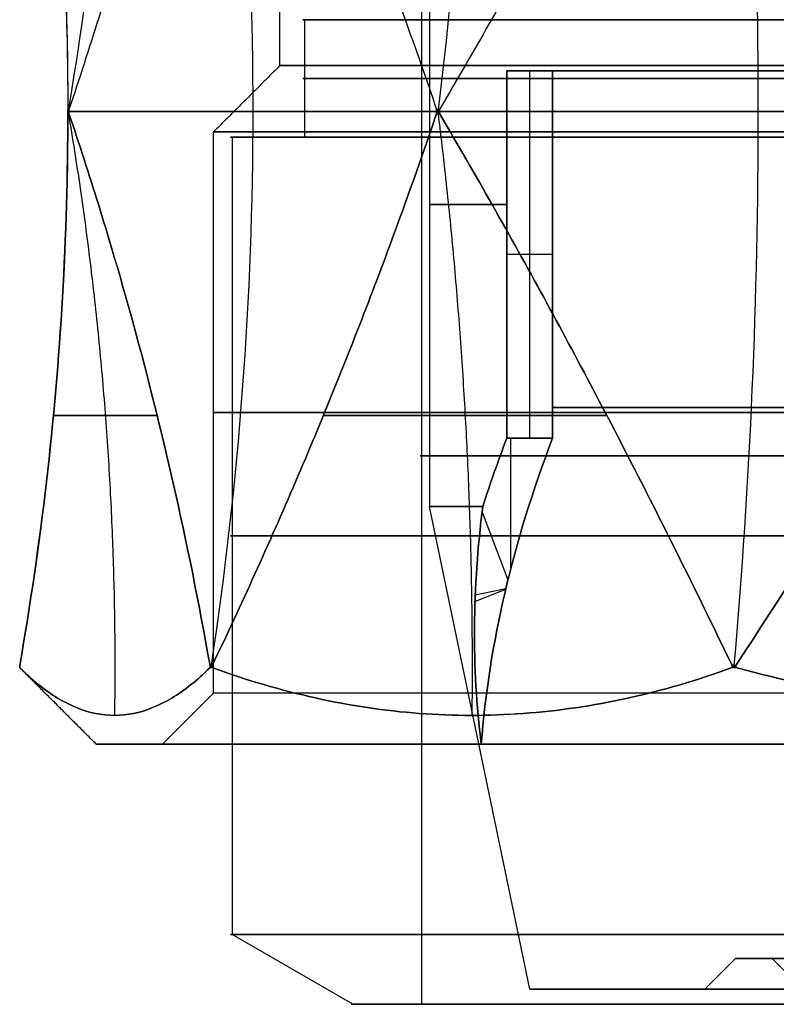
# Model space of a CAD drawing. Header units: centimetres. Extents: x -3.6 to 3.6, y -2.3 to 5.7.
# Tile 2 of 256: x -1.4 to -0.66, y -2.26 to -1.29. Entities that reach past the tile are written whole.
import ezdxf

# ---------------------------------------------------------------- set-up
doc = ezdxf.new("R2010")
doc.units = ezdxf.units.CM
doc.layers.add('Default', color=7, linetype='Continuous', true_color=0x000000)

# ---------------------------------------------------------------- blocks, each defined once
blk = doc.blocks.new('1239X20')
at = {"layer": 'Default'}
for p, q in [((-13.5283, 6.2, 3.6035), (-13.5283, 6.2, -3.6035)), ((-13.5176, 6.2, -3.6434), (-9.9141, 6.2, -9.8849)), ((-9.9141, 6.2, 9.8849), (-13.5176, 6.2, 3.6434)), ((-9.8849, 6.2, -9.9141), (-3.6434, 6.2, -13.5176)), ((-3.6434, 6.2, 13.5176), (-9.8849, 6.2, 9.9141)), ((-14, 0.7691), (-14, 0.75)), ((-12.6, 0), (-13.25, 0))]:
    blk.add_line(p, q, dxfattribs=at)
at = {"layer": 'Default', "extrusion": (0.258819, 0, -0.965926)}
blk.add_arc((11.65, -45.0283, 0), 31.5, 80.07215, 99.92785, dxfattribs=at)
at = {"layer": 'Default', "extrusion": (-0.258819, 0, -0.965926)}
blk.add_arc((-11.65, 45.0283), 31.5, 260.07215, 279.92785, dxfattribs=at)
at = {"layer": 'Default', "extrusion": (0.707107, 0, -0.707107)}
blk.add_arc((11.65, -45.0283), 31.5, 80.07215, 99.92785, dxfattribs=at)
at = {"layer": 'Default', "extrusion": (-0.707107, 0, -0.707107)}
blk.add_arc((-11.65, 45.0283), 31.5, 260.07215, 279.92785, dxfattribs=at)
at = {"layer": 'Default', "extrusion": (0, 0, -1)}
blk.add_arc((45.0283, 6.2), 31.5, 170.07199, 189.92801, dxfattribs=at)
at = {"layer": 'Default', "extrusion": (0.5, 0, -0.866025)}
blk.add_arc((6.2, -45.0283), 31.5, 80.07215, 99.92785, dxfattribs=at)
at = {"layer": 'Default', "extrusion": (-0.5, 0, -0.866025)}
blk.add_arc((-6.2, 45.0283), 31.5, 260.07215, 279.92785, dxfattribs=at)
at = {"layer": 'Default', "extrusion": (0.866025, 0, -0.5)}
blk.add_arc((6.2, -45.0283), 31.5, 80.07215, 99.92785, dxfattribs=at)
at = {"layer": 'Default', "extrusion": (-0.866025, 0, -0.5)}
blk.add_arc((-6.2, 45.0283), 31.5, 260.07215, 279.92785, dxfattribs=at)
at = {"layer": 'Default', "extrusion": (0, 1, 0)}
for centre, radius, start, end in [((0, 0, 6.65), 11.45, 180, 0), ((0, 0, 6.65), 11.45, 0, 180), ((0, 0, 6), 12.1, 0, 180), ((0, 0, 6), 12.1, 180, 0), ((0, 0, 0.75), 14, 29.91548, 30.08452), ((0, 0, 0.75), 14, 59.91548, 60.08452), ((0, 0, 0.5), 12.1, 180, 0), ((0, 0), 12.6, 180, 360), ((0, 0), 12.6, 0, 180)]:
    blk.add_arc(centre, radius, start, end, dxfattribs=at)
at = {"layer": 'Default', "extrusion": (0, -1, 0)}
for centre, radius, start, end in [((0, 0, -3.25), 12.1, 180, 0), ((0, 0, -3.25), 12.1, 0, 180), ((0, 0, -0.7596), 14, 179.91543, 180.08457), ((0, 0, -0.75), 14, 209.91548, 210.08452), ((0, 0, -0.75), 14, 239.91548, 240.08452), ((0, 0, -0.5), 12.1, 0, 180), ((0, 0), 13.25, 180, 0), ((0, 0), 13.25, 0, 180)]:
    blk.add_arc(centre, radius, start, end, dxfattribs=at)
at = {"layer": 'Default', "extrusion": (-9.13765e-06, -1, -1.34896e-08)}
blk.add_arc((-0.0001, 0, -0.7499), 13.9999, 180, 180.08452, dxfattribs=at)
at = {"layer": 'Default', "extrusion": (9.13765e-06, 1, -1.34896e-08)}
blk.add_arc((0.0001, 0, 0.7499), 13.9999, 360, 0.08452, dxfattribs=at)
at = {"layer": 'Default'}
for points, degree in [([(-11.45, 6.65), (-11.45, 9.325), (-11.45, 12)], 2), ([(-14, 11.6309, -0.0207), (-13.8952, 11.0323, -0.4131), (-13.7205, 9.8301, -1.1998), (-13.5635, 8.0199, -2.3923), (-13.5287, 6.8177, -3.1974), (-13.5283, 6.2191, -3.6035)], 3), ([(-14, 11.6309, 0.0207), (-13.8952, 11.0323, 0.4131), (-13.7205, 9.8301, 1.1998), (-13.5635, 8.0198, 2.3923), (-13.5287, 6.8177, 3.1974), (-13.5283, 6.2191, 3.6035)], 3), ([(-12.1347, 11.6309, -6.9821), (-12.2401, 11.0323, -6.5899), (-12.4822, 9.8301, -5.8212), (-12.9425, 8.0198, -4.71), (-13.3148, 6.8177, -3.9953), (-13.5176, 6.2191, -3.6434)], 3), ([(-12.1347, 11.6309, 6.9821), (-12.2401, 11.0323, 6.5899), (-12.4822, 9.8301, 5.8212), (-12.9425, 8.0199, 4.71), (-13.3148, 6.8177, 3.9953), (-13.5176, 6.2191, 3.6434)], 3), ([(-12.114, 11.6309, -7.0179), (-11.8271, 11.0323, -7.3053), (-11.2824, 9.8301, -7.8993), (-10.5502, 8.0199, -8.8535), (-10.1175, 6.8177, -9.5333), (-9.9141, 6.2191, -9.8849)], 3), ([(-12.114, 11.6309, 7.0179), (-11.8271, 11.0323, 7.3053), (-11.2824, 9.8301, 7.8993), (-10.5502, 8.0198, 8.8535), (-10.1175, 6.8177, 9.5333), (-9.9141, 6.2191, 9.8849)], 3), ([(-7.0179, 11.6309, -12.114), (-7.3053, 11.0323, -11.8271), (-7.8993, 9.8301, -11.2824), (-8.8535, 8.0198, -10.5502), (-9.5333, 6.8177, -10.1175), (-9.8849, 6.2191, -9.9141)], 3), ([(-7.0179, 11.6309, 12.114), (-7.3053, 11.0323, 11.8271), (-7.8993, 9.8301, 11.2824), (-8.8535, 8.0199, 10.5502), (-9.5333, 6.8177, 10.1175), (-9.8849, 6.2191, 9.9141)], 3), ([(-6.9821, 11.6309, -12.1347), (-6.5899, 11.0323, -12.2401), (-5.8212, 9.8301, -12.4822), (-4.71, 8.0199, -12.9425), (-3.9953, 6.8177, -13.3148), (-3.6434, 6.2191, -13.5176)], 3), ([(-6.9821, 11.6309, 12.1347), (-6.5899, 11.0323, 12.2401), (-5.8212, 9.8301, 12.4822), (-4.71, 8.0198, 12.9425), (-3.9953, 6.8177, 13.3148), (-3.6434, 6.2191, 13.5176)], 3), ([(-11.45, 6.65), (-11.775, 6.325), (-12.1, 6)], 2), ([(-13.5283, 6.1809, 3.6035), (-13.5287, 5.5823, 3.1974), (-13.5635, 4.3802, 2.3923), (-13.7205, 2.5699, 1.1998), (-13.8952, 1.3677, 0.4131), (-14, 0.7691, 0.0207)], 3), ([(-14, 0.7691, -0.0207), (-13.8952, 1.3677, -0.4131), (-13.7205, 2.5699, -1.1998), (-13.5635, 4.3802, -2.3923), (-13.5287, 5.5823, -3.1974), (-13.5283, 6.1809, -3.6035)], 3), ([(-13.5176, 6.2191, 3.6434), (-13.5194, 6.2191, 3.6368), (-13.523, 6.219, 3.6235), (-13.5265, 6.2191, 3.6102), (-13.5283, 6.2191, 3.6035)], 3), ([(-13.5283, 6.2191, -3.6035), (-13.5265, 6.2191, -3.6101), (-13.523, 6.219, -3.6235), (-13.5194, 6.2191, -3.6368), (-13.5176, 6.2191, -3.6434)], 3), ([(-13.5283, 6.2191, 3.6035), (-13.5283, 6.2128, 3.6035), (-13.5283, 6.2, 3.6035), (-13.5283, 6.1872, 3.6035), (-13.5283, 6.1809, 3.6035)], 3), ([(-13.5283, 6.1809, -3.6035), (-13.5283, 6.1872, -3.6035), (-13.5283, 6.2, -3.6035), (-13.5283, 6.2128, -3.6035), (-13.5283, 6.2191, -3.6035)], 3), ([(-13.5283, 6.1809, 3.6035), (-13.5265, 6.1809, 3.6102), (-13.523, 6.181, 3.6235), (-13.5194, 6.1809, 3.6368), (-13.5176, 6.1809, 3.6434)], 3), ([(-13.5176, 6.1809, -3.6434), (-13.5194, 6.1809, -3.6368), (-13.523, 6.181, -3.6235), (-13.5265, 6.1809, -3.6101), (-13.5283, 6.1809, -3.6035)], 3), ([(-13.523, 6.2191, 3.6235), (-13.523, 6.2, 3.6235), (-13.523, 6.1809, 3.6235)], 2), ([(-13.523, 6.2191, -3.6235), (-13.523, 6.2, -3.6235), (-13.523, 6.1809, -3.6235)], 2), ([(-13.5176, 6.2191, -3.6434), (-13.5176, 6.216, -3.6434), (-13.5176, 6.2096, -3.6434), (-13.5176, 6.2032, -3.6434), (-13.5176, 6.2, -3.6434)], 3), ([(-13.5176, 6.2, 3.6434), (-13.5176, 6.2032, 3.6434), (-13.5176, 6.2096, 3.6434), (-13.5176, 6.216, 3.6434), (-13.5176, 6.2191, 3.6434)], 3), ([(-13.5176, 6.2, -3.6434), (-13.5176, 6.1968, -3.6434), (-13.5176, 6.1904, -3.6434), (-13.5176, 6.184, -3.6434), (-13.5176, 6.1809, -3.6434)], 3), ([(-13.5176, 6.1809, 3.6434), (-13.5176, 6.184, 3.6434), (-13.5176, 6.1904, 3.6434), (-13.5176, 6.1968, 3.6434), (-13.5176, 6.2, 3.6434)], 3), ([(-13.5176, 6.1809, -3.6434), (-13.3149, 5.5823, -3.9953), (-12.9425, 4.3802, -4.71), (-12.4822, 2.5699, -5.8212), (-12.2401, 1.3677, -6.5899), (-12.1347, 0.7691, -6.9821)], 3), ([(-12.1347, 0.7691, 6.9821), (-12.2401, 1.3677, 6.5899), (-12.4822, 2.5699, 5.8212), (-12.9425, 4.3802, 4.71), (-13.3148, 5.5823, 3.9953), (-13.5176, 6.1809, 3.6434)], 3), ([(-12.114, 0.7691, -7.0179), (-11.8271, 1.3677, -7.3053), (-11.2824, 2.5699, -7.8993), (-10.5502, 4.3802, -8.8535), (-10.1175, 5.5823, -9.5333), (-9.9141, 6.1809, -9.8849)], 3), ([(-9.9141, 6.1809, 9.8849), (-10.1175, 5.5823, 9.5333), (-10.5502, 4.3802, 8.8535), (-11.2824, 2.5699, 7.8993), (-11.8271, 1.3677, 7.3053), (-12.114, 0.7691, 7.0179)], 3), ([(-9.8849, 6.2191, 9.9141), (-9.8897, 6.2191, 9.9092), (-9.8995, 6.219, 9.8995), (-9.9092, 6.2191, 9.8898), (-9.9141, 6.2191, 9.8849)], 3), ([(-9.9141, 6.2191, -9.8849), (-9.9092, 6.2191, -9.8897), (-9.8995, 6.219, -9.8995), (-9.8897, 6.2191, -9.9092), (-9.8849, 6.2191, -9.9141)], 3), ([(-9.9141, 6.2, -9.8849), (-9.9141, 6.2032, -9.8849), (-9.9141, 6.2096, -9.8849), (-9.9141, 6.216, -9.8849), (-9.9141, 6.2191, -9.8849)], 3), ([(-9.9141, 6.2191, 9.8849), (-9.9141, 6.216, 9.8849), (-9.9141, 6.2096, 9.8849), (-9.9141, 6.2032, 9.8849), (-9.9141, 6.2, 9.8849)], 3), ([(-9.9141, 6.1809, -9.8849), (-9.9141, 6.184, -9.8849), (-9.9141, 6.1904, -9.8849), (-9.9141, 6.1968, -9.8849), (-9.9141, 6.2, -9.8849)], 3), ([(-9.9141, 6.2, 9.8849), (-9.9141, 6.1968, 9.8849), (-9.9141, 6.1904, 9.8849), (-9.9141, 6.184, 9.8849), (-9.9141, 6.1809, 9.8849)], 3), ([(-9.9141, 6.1809, 9.8849), (-9.9092, 6.1809, 9.8897), (-9.8995, 6.181, 9.8995), (-9.8897, 6.1809, 9.9092), (-9.8849, 6.1809, 9.9141)], 3), ([(-9.8849, 6.1809, -9.9141), (-9.8898, 6.1809, -9.9092), (-9.8995, 6.181, -9.8995), (-9.9092, 6.1809, -9.8897), (-9.9141, 6.1809, -9.8849)], 3), ([(-9.8995, 6.2191, 9.8995), (-9.8995, 6.2, 9.8995), (-9.8995, 6.1809, 9.8995)], 2), ([(-9.8995, 6.2191, -9.8995), (-9.8995, 6.2, -9.8995), (-9.8995, 6.1809, -9.8995)], 2), ([(-9.8849, 6.2191, -9.9141), (-9.8849, 6.216, -9.9141), (-9.8849, 6.2096, -9.9141), (-9.8849, 6.2032, -9.9141), (-9.8849, 6.2, -9.9141)], 3), ([(-9.8849, 6.1809, 9.9141), (-9.8849, 6.1872, 9.9141), (-9.8849, 6.2, 9.9141), (-9.8849, 6.2128, 9.9141), (-9.8849, 6.2191, 9.9141)], 3), ([(-9.8849, 6.2, -9.9141), (-9.8849, 6.1968, -9.9141), (-9.8849, 6.1904, -9.9141), (-9.8849, 6.184, -9.9141), (-9.8849, 6.1809, -9.9141)], 3), ([(-9.8849, 6.1809, -9.9141), (-9.5333, 5.5823, -10.1175), (-8.8535, 4.3802, -10.5502), (-7.8993, 2.5699, -11.2824), (-7.3053, 1.3677, -11.8271), (-7.0179, 0.7691, -12.114)], 3), ([(-7.0179, 0.7691, 12.114), (-7.3053, 1.3677, 11.8271), (-7.8993, 2.5699, 11.2824), (-8.8535, 4.3802, 10.5502), (-9.5333, 5.5823, 10.1175), (-9.8849, 6.1809, 9.9141)], 3), ([(-6.9821, 0.7691, -12.1347), (-6.5899, 1.3677, -12.2401), (-5.8212, 2.5699, -12.4822), (-4.71, 4.3802, -12.9425), (-3.9953, 5.5823, -13.3148), (-3.6434, 6.1809, -13.5176)], 3), ([(-3.6434, 6.1809, 13.5176), (-3.9953, 5.5823, 13.3149), (-4.71, 4.3802, 12.9425), (-5.8212, 2.5699, 12.4822), (-6.5899, 1.3677, 12.2401), (-6.9821, 0.7691, 12.1347)], 3), ([(-12.1, 0.5), (-12.1, 3.25), (-12.1, 6)], 2), ([(-12.6526, 3.2205, 5.4242), (-13.161, 3.2205, 3.5265), (-13.6695, 3.2205, 1.6288)], 2), ([(-13.6695, 3.2205, -1.6288), (-13.161, 3.2205, -3.5265), (-12.6526, 3.2205, -5.4242)], 2), ([(-8.2452, 3.2202, 11.0239), (-9.6345, 3.2202, 9.6345), (-11.0239, 3.2202, 8.2452)], 2), ([(-11.0239, 3.2202, -8.2452), (-9.6345, 3.2202, -9.6345), (-8.2452, 3.2202, -11.0239)], 2), ([(-14, 0.7691, 0.0207), (-14, 0.7691, 0.0172), (-14, 0.7691, 0.0103), (-14, 0.7691, 0.0034), (-14, 0.7691)], 3), ([(-14, 0.7691), (-14, 0.7691, -0.0034), (-14, 0.7691, -0.0103), (-14, 0.7691, -0.0172), (-14, 0.7691, -0.0207)], 3), ([(-14, 0.75, 0.0207), (-14, 0.7532, 0.0207), (-14, 0.7596, 0.0207), (-14, 0.7659, 0.0207), (-14, 0.7691, 0.0207)], 3), ([(-14, 0.7691, -0.0207), (-14, 0.7659, -0.0207), (-14, 0.7596, -0.0207), (-14, 0.7532, -0.0207), (-14, 0.75, -0.0207)], 3), ([(-14, 0.75, -0.0207), (-13.876, 0.6267, -0.4835), (-13.6293, 0.427, -1.4096), (-13.2557, 0.2752, -2.8122), (-12.8857, 0.2753, -4.1932), (-12.508, 0.427, -5.5941), (-12.2587, 0.6267, -6.5193), (-12.1347, 0.75, -6.9821)], 3), ([(-13.25, 0), (-13.625, 0.375, 0), (-14, 0.75, 0)], 2), ([(-12.1347, 0.75, 6.9821), (-12.2587, 0.6267, 6.5193), (-12.508, 0.427, 5.5941), (-12.8858, 0.2753, 4.1927), (-13.2558, 0.2753, 2.8117), (-13.6293, 0.427, 1.4095), (-13.876, 0.6267, 0.4835), (-14, 0.75, 0.0207)], 3), ([(-12.114, 0.7691, 7.0179), (-12.1175, 0.7691, 7.0119), (-12.1244, 0.769, 7), (-12.1312, 0.7691, 6.9881), (-12.1347, 0.7691, 6.9821)], 3), ([(-12.1347, 0.7691, -6.9821), (-12.1312, 0.7691, -6.9881), (-12.1244, 0.769, -7), (-12.1175, 0.7691, -7.0119), (-12.114, 0.7691, -7.0179)], 3), ([(-12.1347, 0.7691, 6.9821), (-12.1347, 0.7659, 6.9821), (-12.1347, 0.7596, 6.9821), (-12.1347, 0.7532, 6.9821), (-12.1347, 0.75, 6.9821)], 3), ([(-12.1347, 0.75, -6.9821), (-12.1347, 0.7532, -6.9821), (-12.1347, 0.7596, -6.9821), (-12.1347, 0.7659, -6.9821), (-12.1347, 0.7691, -6.9821)], 3), ([(-12.1244, 0.7691, 7), (-12.1244, 0.7596, 7), (-12.1244, 0.75, 7)], 2), ([(-12.1244, 0.7691, -7), (-12.1244, 0.7596, -7), (-12.1244, 0.75, -7)], 2), ([(-12.114, 0.75, 7.0179), (-12.114, 0.7532, 7.0179), (-12.114, 0.7596, 7.0179), (-12.114, 0.766, 7.0179), (-12.114, 0.7691, 7.0179)], 3), ([(-12.114, 0.7691, -7.0179), (-12.114, 0.7659, -7.0179), (-12.114, 0.7596, -7.0179), (-12.114, 0.7532, -7.0179), (-12.114, 0.75, -7.0179)], 3), ([(-12.114, 0.75, -7.0179), (-11.7759, 0.6269, -7.356), (-11.1005, 0.4277, -8.0334), (-10.0828, 0.276, -9.0541), (-9.068, 0.2747, -10.069), (-8.038, 0.4263, -11.0959), (-7.3576, 0.6263, -11.7743), (-7.0179, 0.75, -12.114)], 3), ([(-7.0179, 0.75, 12.114), (-7.3576, 0.6264, 11.7743), (-8.038, 0.4263, 11.0959), (-9.0682, 0.2746, 10.0687), (-10.083, 0.276, 9.0539), (-11.1006, 0.4278, 8.0333), (-11.7759, 0.6269, 7.356), (-12.114, 0.75, 7.0179)], 3), ([(-6.9821, 0.7691, 12.1347), (-6.9881, 0.7691, 12.1312), (-7, 0.769, 12.1244), (-7.0119, 0.7691, 12.1175), (-7.0179, 0.7691, 12.114)], 3), ([(-7.0179, 0.7691, -12.114), (-7.0119, 0.7691, -12.1175), (-7, 0.769, -12.1244), (-6.9881, 0.7691, -12.1312), (-6.9821, 0.7691, -12.1347)], 3), ([(-7.0179, 0.7691, 12.114), (-7.0179, 0.7659, 12.114), (-7.0179, 0.7596, 12.114), (-7.0179, 0.7532, 12.114), (-7.0179, 0.75, 12.114)], 3), ([(-7.0179, 0.75, -12.114), (-7.0179, 0.7532, -12.114), (-7.0179, 0.7596, -12.114), (-7.0179, 0.7659, -12.114), (-7.0179, 0.7691, -12.114)], 3), ([(-7, 0.7691, 12.1244), (-7, 0.7596, 12.1244), (-7, 0.75, 12.1244)], 2), ([(-7, 0.7691, -12.1244), (-7, 0.7596, -12.1244), (-7, 0.75, -12.1244)], 2), ([(-6.9821, 0.75, 12.1347), (-6.9821, 0.7532, 12.1347), (-6.9821, 0.7596, 12.1347), (-6.9821, 0.7659, 12.1347), (-6.9821, 0.7691, 12.1347)], 3), ([(-6.9821, 0.7691, -12.1347), (-6.9821, 0.7659, -12.1347), (-6.9821, 0.7596, -12.1347), (-6.9821, 0.7532, -12.1347), (-6.9821, 0.75, -12.1347)], 3), ([(-6.9821, 0.75, -12.1347), (-6.5189, 0.6266, -12.2588), (-5.5934, 0.4271, -12.5082), (-4.1993, 0.2758, -12.884), (-2.8168, 0.2749, -13.2545), (-1.4119, 0.4265, -13.6287), (-0.4843, 0.6264, -13.8757), (-0.0207, 0.75, -14)], 3), ([(-0.0207, 0.75, 14), (-0.4843, 0.6265, 13.8758), (-1.4119, 0.4265, 13.6287), (-2.8171, 0.2748, 13.2544), (-4.1997, 0.2758, 12.8839), (-5.5935, 0.4271, 12.5082), (-6.5189, 0.6266, 12.2588), (-6.9821, 0.75, 12.1347)], 3), ([(-12.6, 0), (-12.35, 0.25), (-12.1, 0.5)], 2)]:
    blk.add_open_spline(points, degree=degree, dxfattribs=at)
for points, weights in [([(-13.5176, 6.2, 3.6434), (-13.523, 6.2, 3.6235), (-13.5283, 6.2, 3.6035)], [0.999998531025, 0.999997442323, 0.999998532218]), ([(-13.5283, 6.2, -3.6035), (-13.523, 6.2, -3.6235), (-13.5176, 6.2, -3.6434)], [0.99999853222, 0.999997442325, 0.999998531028]), ([(-13.5229, 6.1809, 3.6235), (-13.028, 3.2533, 3.4908), (-13.0707, 0.2816, 3.5023)], [0.996710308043, 0.992270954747, 0.996645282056]), ([(-13.5229, 6.1809, -3.6235), (-13.028, 3.2533, -3.4908), (-13.0707, 0.2816, -3.5023)], [0.99671030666, 0.992270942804, 0.99664525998]), ([(-9.8849, 6.2, 9.9141), (-9.8995, 6.2, 9.8995), (-9.9141, 6.2, 9.8849)], [0.99999846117, 0.999997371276, 0.999998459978]), ([(-9.9141, 6.2, -9.8849), (-9.8995, 6.2, -9.8995), (-9.8849, 6.2, -9.9141)], [0.999998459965, 0.999997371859, 0.999998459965]), ([(-9.8995, 6.1809, 9.8995), (-9.5372, 3.2533, 9.5372), (-9.5684, 0.2817, 9.5684)], [0.996707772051, 0.992268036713, 0.99664173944]), ([(-9.8995, 6.1809, -9.8995), (-9.5372, 3.2533, -9.5372), (-9.5684, 0.2817, -9.5684)], [0.996707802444, 0.992268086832, 0.996641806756]), ([(-12.114, 0.7596, 7.0179), (-12.1244, 0.7596, 7), (-12.1347, 0.7596, 6.9821)], [0.999999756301, 0.999998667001, 0.999999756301]), ([(-12.1347, 0.7596, -6.9821), (-12.1244, 0.7596, -7), (-12.114, 0.7596, -7.0179)], [0.999999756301, 0.999998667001, 0.999999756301]), ([(-6.9821, 0.7596, 12.1347), (-7, 0.7596, 12.1244), (-7.0179, 0.7596, 12.114)], [0.999999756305, 0.999998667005, 0.999999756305]), ([(-7.0179, 0.7596, -12.114), (-7, 0.7596, -12.1244), (-6.9821, 0.7596, -12.1347)], [0.999999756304, 0.999998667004, 0.999999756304])]:
    blk.add_rational_spline(points, weights, degree=2, dxfattribs=at)
blk = doc.blocks.new('1838121314')
at = {"layer": 'Default'}
for p, q in [((-9.985, 10.65), (-9.985, 4.728)), ((-10.0611, 10.6, -0.5299), (-10.0611, -0.15, -0.5299)), ((-11.2095, 9.5, -0.5903), (-11.2095, 8.35, -0.5903)), ((-9.0009, 5.4, -3.7283), (-9.0009, 9, -3.7283)), ((-9.0009, 5.4, 3.7283), (-9.0009, 9, 3.7283)), ((-7.3021, 9, -6.8102), (-6.6235, 9, -6.8102)), ((-7.3021, 9, 6.8102), (-6.6235, 9, 6.8102)), ((-11.9185, 8.35, -0.6277), (-11.2095, 8.35, -0.5903)), ((-11.9185, 8.35, -0.6277), (-11.9185, 0.5342, -0.6277)), ((-8.7769, 7.2, -3.6355), (-9.2249, 7.2, -3.8211)), ((-8.7769, 7.2, 3.6355), (-9.2249, 7.2, 3.8211)), ((-9.1849, 4.1269, -2.4265), (-9.1849, 5.4, -3.8045)), ((-9, 0), (-9.985, 4.728)), ((-9.4679, 4.6738, 3.1358), (-9.2142, 4.0107, 2.3128)), ((-9.2375, 3.914, 2.2179), (-9.5371, 3.7994, 2.2179)), ((-9.5347, 3.8619, -2.2846), (-9.2352, 3.9238, -2.2275)), ((-10.7351, -0.15, -0.5654), (-11.9185, 0.5342, -0.6277)), ((-6.985, 0.3), (-7.285, 0)), ((-6.985, 0.3), (-6.6245, 0.3)), ((-6.425, 0.1005), (-6.6245, 0.3)), ((-9, 0), (-7.285, 0)), ((-10.7351, -0.15, -0.5654), (-10.0611, -0.15, -0.5299))]:
    blk.add_line(p, q, dxfattribs=at)
at = {"layer": 'Default', "extrusion": (0, -1, 0)}
for centre, radius, start, end in [((0, 0, -9.5), 11.225, 93.01466, 273.01466), ((0, 0, -8.925), 11.225, 93.01466, 273.01466), ((0, 0, -8.35), 11.935, 93.01466, 273.01466), ((0, 0, -7.689), 9.985, 157.5, 202.5), ((0, 0, -5.7), 9.5, 202.5, 262.5), ((0, 0, -5.7), 9.5, 97.5, 157.5), ((0, 0, -5.225), 10.075, 93.01466, 273.01466), ((0, 0, -4.4421), 11.935, 93.01466, 273.01466), ((0, 0, -2.4), 9.5, 97.5, 175.90848), ((0, 0, -0.3), 6.985, 90, 270), ((0, 0, 0.15), 10.075, 93.01466, 273.01466)]:
    blk.add_arc(centre, radius, start, end, dxfattribs=at)
at = {"layer": 'Default', "extrusion": (0, 1, 0)}
for centre, radius, start, end in [((0, 0, 9), 9.985, 22.5, 90), ((0, 0, 9), 9.985, 330, 337.5), ((0, 0, 9), 9.5, 330, 337.5), ((0, 0, 9), 9.5, 22.5, 82.5), ((0, 0, 9), 9.985, 270, 330), ((0, 0, 9), 9.5, 277.5, 330), ((0, 0, 8.35), 11.225, 266.98534, 86.98534), ((0, 0, 4.728), 9.985, 341.35898, 18.64102), ((0, 0, 2.4), 9.5, 277.5, 355.90848), ((0, 0, 0.5342), 11.935, 290.12287, 63.84781), ((0, 0, 0.3), 6.6245, 270, 90), ((0, 0), 7.285, 270, 90), ((0, 0), 9, 270, 90), ((0, 0, -0.15), 10.75, 266.98534, 86.98534)]:
    blk.add_arc(centre, radius, start, end, dxfattribs=at)
at = {"layer": 'Default'}
for points, degree in [([(-9.2249, 5.4, 3.8211), (-9.2249, 7.2, 3.8211), (-9.2249, 9, 3.8211)], 2), ([(-9.2249, 9, -3.8211), (-9.2249, 7.2, -3.8211), (-9.2249, 5.4, -3.8211)], 2), ([(-8.7769, 9, -3.6355), (-9.0009, 9, -3.7283), (-9.2249, 9, -3.8211)], 2), ([(-9.2249, 9, 3.8211), (-9.0009, 9, 3.7283), (-8.7769, 9, 3.6355)], 2), ([(-8.7769, 5.4, -3.6355), (-8.7769, 7.2, -3.6355), (-8.7769, 9, -3.6355)], 2), ([(-8.7769, 9, 3.6355), (-8.7769, 7.2, 3.6355), (-8.7769, 5.4, 3.6355)], 2), ([(-9.4758, 2.4, -0.6778), (-9.4387, 2.8932, -1.1963), (-9.2816, 3.8867, -2.2065), (-8.9707, 4.8933, -3.1674), (-8.7769, 5.4, -3.6355)], 3), ([(-8.7769, 5.4, 3.6355), (-8.9707, 4.8933, 3.1674), (-9.2816, 3.8867, 2.2065), (-9.4387, 2.8932, 1.1963), (-9.4758, 2.4, 0.6778)], 3), ([(-9.2249, 5.4, -3.8211), (-9.3107, 5.1759, -3.614), (-9.3895, 4.9519, -3.4042), (-9.4612, 4.728, -3.1916)], 3), ([(-9.4612, 4.728, 3.1916), (-9.3895, 4.9519, 3.4042), (-9.3107, 5.1759, 3.614), (-9.2249, 5.4, 3.8211)], 3), ([(-9.2249, 5.4, -3.8211), (-9.0009, 5.4, -3.7283), (-8.7769, 5.4, -3.6355)], 2), ([(-8.7769, 5.4, 3.6355), (-9.0009, 5.4, 3.7283), (-9.2249, 5.4, 3.8211)], 2), ([(-9.4612, 4.728, -3.1916), (-9.5119, 4.3301, -2.7819), (-9.5668, 3.5439, -1.9536), (-9.524, 2.7776, -1.1065), (-9.4758, 2.4, -0.6778)], 3), ([(-9.4758, 2.4, 0.6778), (-9.524, 2.7776, 1.1065), (-9.5668, 3.5439, 1.9536), (-9.5119, 4.3301, 2.7819), (-9.4612, 4.728, 3.1916)], 3)]:
    blk.add_open_spline(points, degree=degree, dxfattribs=at)
blk = doc.blocks.new('R1784XM_ASM22')
at = {"layer": 'Default'}
for name, p in [('1239X20', (0, 0)), ('1838121314', (0, -2.4))]:
    blk.add_blockref(name, p, dxfattribs=at)
blk = doc.blocks.new('F3710XM_ASM')
at = {"layer": 'Default'}
blk.add_blockref('R1784XM_ASM22', (0, -20), dxfattribs=at)

msp = doc.modelspace()

# ---------------------------------------------------------------- block references
at = {"layer": 'Default', "xscale": 0.1, "yscale": 0.1, "zscale": 0.1}
msp.add_blockref('F3710XM_ASM', (0, 0), dxfattribs=at)

doc.saveas('drawing.dxf')
